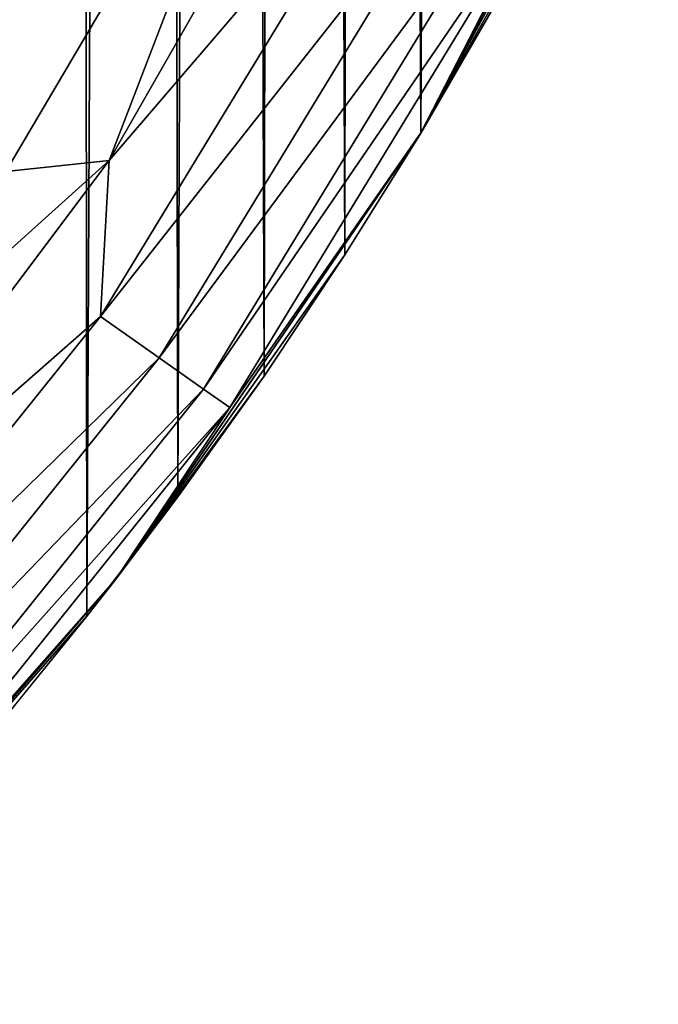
# Model space of a CAD drawing. Header units: metres. Extents: x -26 to 26, y -119 to 32.
# Tile 180 of 208: x 22.47 to 24.41, y -21.35 to -18.35. Entities that reach past the tile are written whole.
import ezdxf

# ---------------------------------------------------------------- set-up
doc = ezdxf.new("R2010")
doc.units = ezdxf.units.M
doc.layers.add('solid_13_411_041_XXX', color=7, linetype='CONTINUOUS')

msp = doc.modelspace()

# ---------------------------------------------------------------- linework, layer by layer
at = {"layer": 'solid_13_411_041_XXX'}
for points in [[(22.374573, 20.487806, 3.756081), (22.621838, 20.184982, 3.756081), (22.380459, -20.528511, 3.756081)], [(22.621838, 20.184982, 3.756081), (22.67169, -20.169481, 3.756081), (22.380459, -20.528511, 3.756081)], [(22.621838, 20.184982, 3.756081), (22.859104, 19.878378, 3.756081), (22.67169, -20.169481, 3.756081)], [(22.859104, 19.878378, 3.756081), (22.948582, -19.805866, 3.756081), (22.67169, -20.169481, 3.756081)], [(22.859104, 19.878378, 3.756081), (23.085184, 19.569965, 3.756081), (22.948582, -19.805866, 3.756081)], [(23.085184, 19.569965, 3.756081), (23.210455, -19.438845, 3.756081), (22.948582, -19.805866, 3.756081)], [(23.085184, 19.569965, 3.756081), (23.300049, 19.259916, 3.756081), (23.210455, -19.438845, 3.756081)], [(23.300049, 19.259916, 3.756081), (23.456617, -19.069889, 3.756081), (23.210455, -19.438845, 3.756081)], [(23.300049, 19.259916, 3.756081), (23.50367, 18.948908, 3.756081), (23.456617, -19.069889, 3.756081)], [(23.50367, 18.948908, 3.756081), (23.687, -18.699945, 3.756081), (23.456617, -19.069889, 3.756081)], [(23.50367, 18.948908, 3.756081), (23.696196, 18.636982, 3.756081), (23.687, -18.699945, 3.756081)], [(23.696196, 18.636982, 3.756081), (23.877806, 18.324347, 3.756081), (23.687, -18.699945, 3.756081)], [(23.877806, 18.324347, 3.756081), (23.90164, -18.3295, 3.756081), (23.687, -18.699945, 3.756081)], [(17.210501, -18.812565, 8.756082), (22.424963, -18.816084, 8.756082), (23.290798, -17.346283, 8.756082)], [(17.879847, -18.183743, 8.756082), (17.210501, -18.812565, 8.756082), (23.290798, -17.346283, 8.756082)], [(22.739626, -18.782665, 8.726198), (23.290798, -17.346283, 8.756082), (22.424963, -18.816084, 8.756082)], [(23.562727, -17.342707, 8.726198), (23.290798, -17.346283, 8.756082), (22.739626, -18.782665, 8.726198)], [(23.644478, -17.726402, 8.628761), (23.562727, -17.342707, 8.726198), (22.739626, -18.782665, 8.726198)], [(24.409691, -17.319365, 7.756082), (23.687693, -18.698681, 7.756082), (24.285002, -17.588516, 3.756081)], [(24.072472, -17.947901, 8.000422), (23.687693, -18.698681, 7.756082), (24.409691, -17.319365, 7.756082)], [(23.687693, -18.698681, 7.756082), (24.100771, -17.959087, 3.756081), (24.285002, -17.588516, 3.756081)], [(22.712776, -19.257137, 8.628761), (23.644478, -17.726402, 8.628761), (22.739626, -18.782665, 8.726198)], [(23.838663, -17.826899, 8.463884), (23.644478, -17.726402, 8.628761), (22.712776, -19.257137, 8.628761)], [(22.891539, -19.383039, 8.463884), (23.838663, -17.826899, 8.463884), (22.712776, -19.257137, 8.628761)], [(23.985487, -17.902884, 8.245534), (23.838663, -17.826899, 8.463884), (22.891539, -19.383039, 8.463884)], [(23.026703, -19.478235, 8.245534), (23.985487, -17.902884, 8.245534), (22.891539, -19.383039, 8.463884)], [(24.072472, -17.947901, 8.000422), (23.985487, -17.902884, 8.245534), (23.026703, -19.478235, 8.245534)], [(23.106777, -19.534634, 8.000422), (24.072472, -17.947901, 8.000422), (23.026703, -19.478235, 8.245534)], [(23.106777, -19.534634, 8.000422), (23.687693, -18.698681, 7.756082), (24.072472, -17.947901, 8.000422)], [(23.687693, -18.698681, 7.756082), (23.90164, -18.3295, 3.756081), (24.100771, -17.959087, 3.756081)], [(23.687693, -18.698681, 7.756082), (23.687, -18.699945, 3.756081), (23.90164, -18.3295, 3.756081)], [(23.687693, -18.698681, 7.756082), (22.75935, -20.057117, 7.756082), (23.687, -18.699945, 3.756081)], [(23.106777, -19.534634, 8.000422), (22.75935, -20.057117, 7.756082), (23.687693, -18.698681, 7.756082)], [(22.75935, -20.057117, 7.756082), (23.456617, -19.069889, 3.756081), (23.687, -18.699945, 3.756081)], [(22.739626, -18.782665, 8.726198), (21.885647, -19.551479, 8.756082), (21.745314, -20.106794, 8.726198)], [(22.712776, -19.257137, 8.628761), (22.739626, -18.782665, 8.726198), (21.745314, -20.106794, 8.726198)], [(22.739626, -18.782665, 8.726198), (22.424963, -18.816084, 8.756082), (21.885647, -19.551479, 8.756082)], [(22.75935, -20.057117, 7.756082), (23.210455, -19.438845, 3.756081), (23.456617, -19.069889, 3.756081)], [(21.594305, -20.650282, 8.628761), (22.712776, -19.257137, 8.628761), (21.745314, -20.106794, 8.726198)], [(22.891539, -19.383039, 8.463884), (22.712776, -19.257137, 8.628761), (21.594305, -20.650282, 8.628761)], [(21.756052, -20.797392, 8.463884), (22.891539, -19.383039, 8.463884), (21.594305, -20.650282, 8.628761)], [(23.026703, -19.478235, 8.245534), (22.891539, -19.383039, 8.463884), (21.756052, -20.797392, 8.463884)], [(22.75935, -20.057117, 7.756082), (22.948582, -19.805866, 3.756081), (23.210455, -19.438845, 3.756081)], [(21.878351, -20.908623, 8.245534), (23.026703, -19.478235, 8.245534), (21.756052, -20.797392, 8.463884)], [(23.106777, -19.534634, 8.000422), (23.026703, -19.478235, 8.245534), (21.878351, -20.908623, 8.245534)], [(21.950804, -20.97452, 8.000422), (23.106777, -19.534634, 8.000422), (21.878351, -20.908623, 8.245534)], [(21.950804, -20.97452, 8.000422), (22.75935, -20.057117, 7.756082), (23.106777, -19.534634, 8.000422)], [(22.75935, -20.057117, 7.756082), (22.67169, -20.169481, 3.756081), (22.948582, -19.805866, 3.756081)], [(22.75935, -20.057117, 7.756082), (21.639521, -21.350372, 7.756082), (22.67169, -20.169481, 3.756081)], [(21.950804, -20.97452, 8.000422), (21.639521, -21.350372, 7.756082), (22.75935, -20.057117, 7.756082)], [(21.639521, -21.350372, 7.756082), (22.380459, -20.528511, 3.756081), (22.67169, -20.169481, 3.756081)]]:
    msp.add_3dface(points, dxfattribs=at)

doc.saveas('drawing.dxf')
